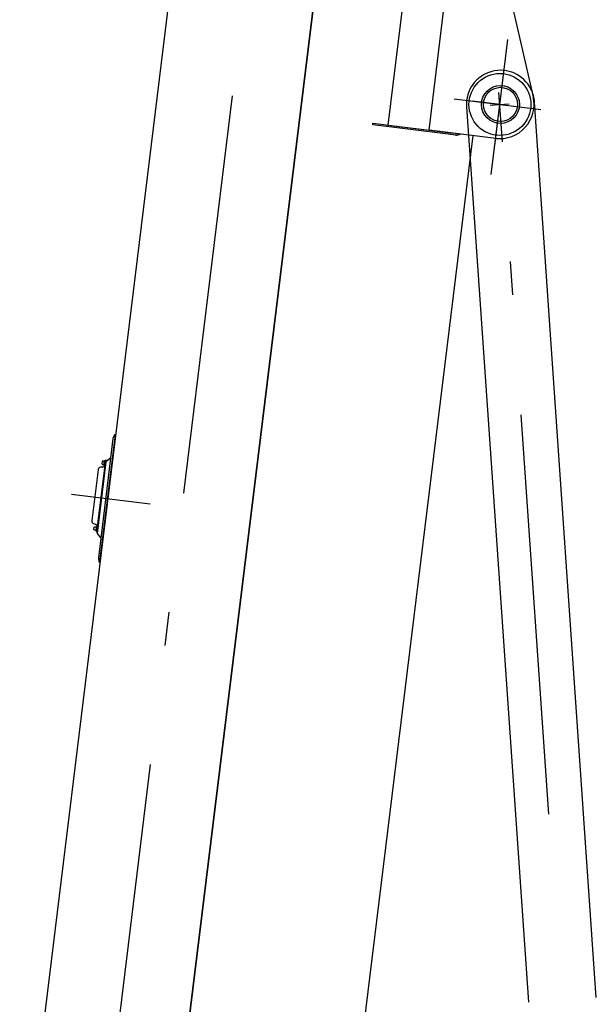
# Model space of a CAD drawing. Extents: x 2278 to 72584, y 12011 to 96322.
# Tile 7 of 29: x 11739 to 14442, y 19567 to 24179. Entities that reach past the tile are written whole.
import ezdxf

# ---------------------------------------------------------------- set-up
doc = ezdxf.new("R2010")
doc.units = 0
doc.header["$LTSCALE"] = 62.5
doc.linetypes.add('CENTER', pattern=[50.5, 30, -9, 2.5, -9])
doc.linetypes.add('HIDDEN', pattern=[12.6, 8.4, -4.2])
for name, color, linetype in [('1', 7, 'CONTINUOUS'), ('11', 7, 'CONTINUOUS'), ('611', 7, 'CONTINUOUS')]:
    doc.layers.add(name, color=color, linetype=linetype)

# ---------------------------------------------------------------- blocks, each defined once
blk = doc.blocks.new('*G13')
at = {"layer": '1', "color": 7, "linetype": 'CONTINUOUS'}
blk.add_circle((13992.8, 23782.1), 80, dxfattribs=at)
at = {"layer": '11', "color": 7, "linetype": 'CENTER'}
blk.add_line((14218.8, 20458.3), (13985.5, 23838), dxfattribs=at)
at = {"layer": '11', "color": 7, "linetype": 'CONTINUOUS'}
for p, q in [((13833, 23773.1), (13833.1, 23771)), ((13833.1, 23771), (14123.3, 19577.7)), ((13944.2, 23778.7), (14033.6, 23784.9)), ((14441.9, 19599.7), (14152.4, 23793.1))]:
    blk.add_line(p, q, dxfattribs=at)
blk.add_circle((13992.8, 23781.7), 89, dxfattribs=at)
for centre, start, end in [((13992.8, 23781.7), 26.8614, -176.92), ((13992.7, 23782), 3.9524, 26.7471)]:
    blk.add_arc(centre, 160, start, end, dxfattribs=at)
blk = doc.blocks.new('*G18')
at = {"layer": '11', "color": 7, "linetype": 'CENTER'}
for p, q in [((13505, 30088.2), (11748.7, 15784.9)), ((13966.5, 23590), (14027.4, 24086.3)), ((13776.2, 23808.1), (14182.2, 23758.3)), ((13990, 23781.9), (13861.4, 23797.7)), ((13949.8, 23454.3), (13990, 23781.9)), ((11982.6, 21956.9), (12350.6, 21911.7))]:
    blk.add_line(p, q, dxfattribs=at)
at = {"layer": '11', "color": 7, "linetype": 'CONTINUOUS'}
for p, q in [((12639.1, 25899.8), (11739.4, 18572.3)), ((12226.5, 17001.2), (13299.5, 25739.6)), ((13299.5, 25739.6), (12226.5, 17001.2)), ((13704.9, 25640.6), (13464.8, 23685.2)), ((13657.9, 23661.4), (13731, 24257)), ((13657.9, 23661.4), (13731, 24257)), ((14053.7, 24217.4), (14145.9, 23817.9)), ((13393.9, 23685.8), (13394.9, 23693.7)), ((13747.2, 23642.4), (13393.9, 23685.8)), ((13394.9, 23693.7), (13770.3, 23647.6)), ((13464.8, 23685.2), (13657.9, 23661.4)), ((13970.5, 23623.1), (13657.9, 23661.4)), ((13863.3, 23636.2), (13036.5, 16901.8)), ((13781.4, 23638.2), (13747.2, 23642.4)), ((12115.8, 21638.3), (12188.9, 22233.8)), ((12184, 22234.4), (12176.7, 22216.5)), ((12188.9, 22233.8), (12184, 22234.4)), ((12176.7, 22216.5), (12165.5, 22124.9)), ((12141.3, 22116.1), (12100.1, 21780.7)), ((12143.2, 22107.5), (12102, 21772)), ((12103, 21780.3), (12144.2, 22115.8)), ((12165.5, 22124.9), (12119.4, 21749.7)), ((12134.4, 22092.8), (12136.8, 22112.6)), ((12136.3, 22092.6), (12134.4, 22092.8)), ((12138.8, 22112.4), (12136.3, 22092.6)), ((12138.8, 22112.4), (12136.3, 22092.6)), ((12136.3, 22092.6), (12138.3, 22092.3)), ((12136.8, 22112.6), (12138.8, 22112.4)), ((12138.3, 22092.3), (12140.8, 22112.2)), ((12138.9, 22096.8), (12138.3, 22092.3)), ((12140.8, 22112.2), (12138.8, 22112.4)), ((12141.3, 22116.1), (12138.9, 22096.8)), ((12144.2, 22115.8), (12141.3, 22116.1)), ((12165.5, 22124.9), (12143.2, 22107.5)), ((12106.5, 22071), (12077.2, 21832.8)), ((12129.5, 22083.6), (12118, 22082.4)), ((12085.7, 21819), (12096.5, 21815.1)), ((12099, 21805), (12096.6, 21785.1)), ((12096.6, 21785.1), (12098.6, 21784.9)), ((12098.6, 21784.9), (12101, 21804.7)), ((12098.6, 21784.9), (12101, 21804.7)), ((12100.5, 21784.6), (12098.6, 21784.9)), ((12101, 21804.7), (12099, 21805)), ((12102.4, 21800), (12100.1, 21780.7)), ((12100.1, 21780.7), (12103, 21780.3)), ((12103, 21804.5), (12100.5, 21784.6)), ((12101, 21804.7), (12103, 21804.5)), ((12102, 21772), (12119.4, 21749.7)), ((12103, 21804.5), (12102.4, 21800)), ((12119.4, 21749.7), (12108.2, 21658.1)), ((12108.2, 21658.1), (12110.9, 21638.9)), ((12110.9, 21638.9), (12115.8, 21638.3))]:
    blk.add_line(p, q, dxfattribs=at)
at = {"layer": '11', "color": 7, "linetype": 'HIDDEN'}
for p, q in [((13748.2, 23650.4), (13770.3, 23647.6)), ((13782.4, 23646.2), (13804.5, 23643.4))]:
    blk.add_line(p, q, dxfattribs=at)
at = {"layer": '11', "color": 7, "linetype": 'CONTINUOUS'}
blk.add_circle((13990, 23781.9), 145, dxfattribs=at)
for centre, radius, start, end in [((13990, 23781.9), 160, -97.0018, 12.998), ((13785.7, 23673), 35, -96.999, -57.4809), ((12128.4, 22093.5), 10, -83.9429, -7), ((12119.4, 22069.5), 13, 96.041, 173), ((12090.2, 21831.2), 13, 172.9929, -110.0761), ((12093.1, 21805.7), 10, -7.0003, 69.9454)]:
    blk.add_arc(centre, radius, start, end, dxfattribs=at)
at = {"layer": '611', "color": 7, "linetype": 'CONTINUOUS'}
for p, q in [((12126.5, 22110.9), (12124.8, 22097)), ((12125.7, 22095.9), (12134.6, 22094.8)), ((12136.6, 22110.7), (12127.6, 22111.8)), ((12134.6, 22094.8), (12136.6, 22110.7)), ((12087, 21789.3), (12088.7, 21803.2)), ((12096.8, 21787.1), (12087.9, 21788.2)), ((12089.8, 21804.1), (12098.8, 21803)), ((12098.8, 21803), (12096.8, 21787.1))]:
    blk.add_line(p, q, dxfattribs=at)
blk.add_arc((12127.5, 22110.8), 1, 82.9127, 173, dxfattribs=at)

msp = doc.modelspace()

# ---------------------------------------------------------------- block references
at = {"layer": '11', "color": 7, "linetype": 'CONTINUOUS'}
for name in ['*G18', '*G13']:
    msp.add_blockref(name, (0, 0), dxfattribs=at)

doc.saveas('drawing.dxf')
